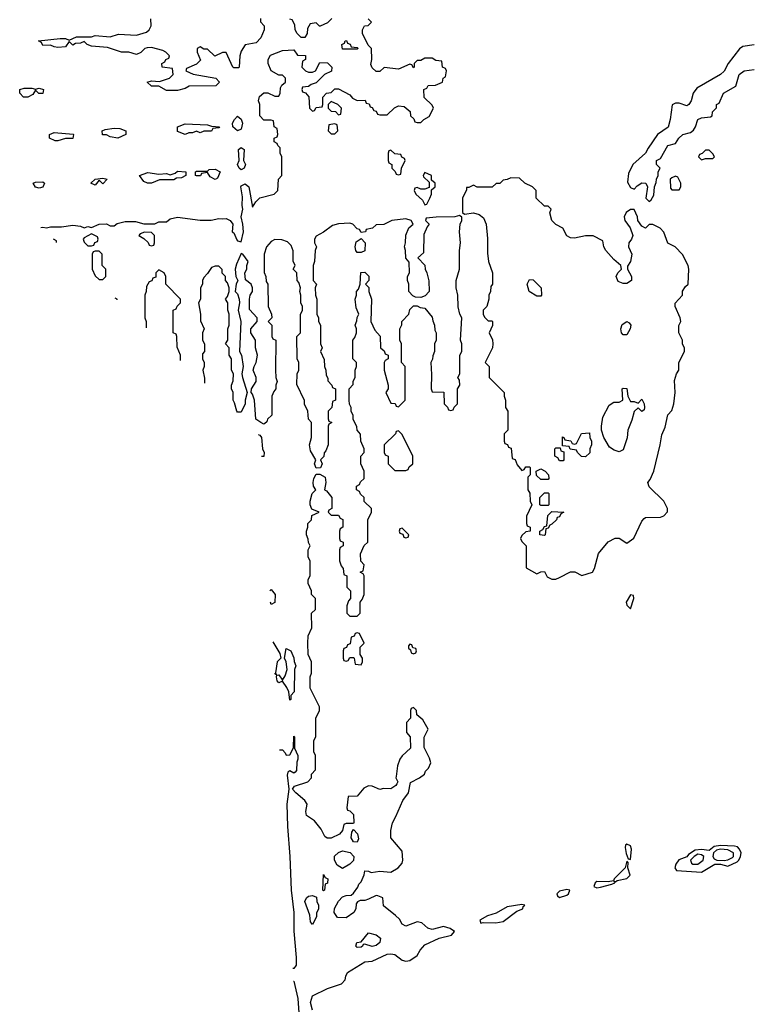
# Model space of a CAD drawing. Header units: inches. Extents: x 2792272 to 2951639, y 860504 to 1033803.
# Tile 73 of 209: x 2834666 to 2838554, y 982680 to 987943. Entities that reach past the tile are written whole.
import ezdxf

# ---------------------------------------------------------------- set-up
doc = ezdxf.new("R2010")
doc.units = ezdxf.units.IN
doc.header["$MEASUREMENT"] = 0
doc.layers.add('C8938', color=7, linetype='Continuous')

msp = doc.modelspace()

# ---------------------------------------------------------------- linework, layer by layer
at = {"layer": 'C8938', "color": 4, "elevation": 8}
for points in [[(2835952, 987950), (2835952.7, 987932.7), (2835972, 987910), (2835972, 987890), (2835953.7, 987846.3), (2835930, 987819), (2835870, 987808.7), (2835850, 987775.3), (2835842, 987750), (2835838, 987690), (2835834.4, 987685.6), (2835810, 987685.2), (2835804, 987690), (2835770, 987768), (2835750, 987768), (2835708, 987748), (2835670, 987786), (2835650, 987786), (2835630, 987798), (2835614, 987790), (2835614, 987770), (2835632.7, 987727.3), (2835610, 987706), (2835558, 987682), (2835554, 987670), (2835592.7, 987652.7), (2835714, 987630), (2835734, 987610), (2835714, 987590), (2835571.6, 987588.4), (2835550, 987575.3), (2835510, 987564), (2835450, 987565.2), (2835410, 987588), (2835370, 987588), (2835348, 987610), (2835370, 987616), (2835412.7, 987612.7), (2835466, 987630), (2835486, 987650), (2835482, 987682), (2835428, 987690), (2835426, 987710), (2835442, 987718), (2835446, 987730), (2835462, 987738), (2835466, 987750), (2835446, 987770), (2835430, 987778), (2835370, 987795.3), (2835346.4, 987793.6), (2835334, 987790), (2835312.7, 987767.3), (2835290, 987758), (2835248.9, 987768.9), (2835209.1, 987769.1), (2835134.6, 987794.6), (2835050, 987802), (2835026, 987810), (2835010, 987826), (2834990, 987818), (2834963.6, 987816.4), (2834950, 987808), (2834930, 987826), (2834910, 987798), (2834870, 987795.3), (2834850, 987798), (2834830, 987808), (2834790, 987806), (2834782, 987822), (2834766, 987830), (2834882, 987842), (2834910, 987842), (2834930, 987834), (2834970, 987852), (2835050, 987851.3), (2835070, 987858), (2835150, 987851.3), (2835193.6, 987866.4), (2835290, 987861), (2835343.1, 987876.9), (2835358, 987890), (2835368, 987910), (2835367.3, 987947.3)], [(2834779.8, 986832.6), (2834790, 986834.8), (2834810, 986831), (2834830, 986836), (2834890, 986836), (2834950, 986844.9), (2834990, 986838.8), (2835010, 986831), (2835030, 986838), (2835050, 986832), (2835091.1, 986851.1), (2835130, 986851.3), (2835150, 986842), (2835170, 986842), (2835186, 986854), (2835230, 986864.9), (2835284, 986864), (2835330, 986851.3), (2835388.4, 986851.6), (2835410, 986862), (2835450, 986862), (2835470, 986878), (2835510, 986887.3), (2835630, 986871.3), (2835688.4, 986871.6), (2835730, 986881), (2835750, 986878), (2835770, 986881), (2835791.3, 986870), (2835804.7, 986850), (2835802, 986810), (2835810, 986804.7), (2835826, 986766), (2835830, 986761), (2835850, 986756), (2835861.3, 986810), (2835858.4, 986850), (2835849.5, 986889.5), (2835859, 986930), (2835854, 986950), (2835857.2, 986997.2), (2835847.6, 987050), (2835850, 987056), (2835870, 987066), (2835890.4, 987050.4), (2835910, 986942), (2835928, 986970), (2835949.1, 986990.9), (2836026, 987010), (2836046, 987030), (2836048, 987090), (2836066, 987110), (2836066, 987210), (2836058, 987230), (2836058, 987258), (2836046, 987270), (2836042, 987282), (2836026, 987290), (2836026, 987310), (2836042, 987318), (2836046, 987330), (2836042, 987362), (2836026, 987370), (2836022, 987402), (2836010, 987406), (2835970, 987406), (2835948.7, 987430), (2835948.7, 987490), (2835942, 987510), (2835947.3, 987532.7), (2835970, 987552), (2835991.6, 987551.6), (2836030, 987534), (2836050, 987534), (2836058, 987550), (2836060.4, 987579.6), (2836067.3, 987592.7), (2836086, 987610), (2836086, 987630), (2836070, 987646), (2836050, 987646), (2836009.1, 987669.1), (2835993.2, 987710), (2835994, 987730), (2836005.6, 987754.4), (2836070, 987778), (2836130, 987782), (2836150, 987754), (2836192.7, 987752.7), (2836194, 987730), (2836178, 987722), (2836174, 987690), (2836194, 987670), (2836210, 987662), (2836230, 987662), (2836246, 987670), (2836270, 987714), (2836310, 987712), (2836334, 987690), (2836332, 987668), (2836294, 987650), (2836250, 987606), (2836223.6, 987596.4), (2836210, 987586), (2836178, 987582), (2836174, 987570), (2836178, 987558), (2836192.7, 987552.7), (2836211.6, 987531.6), (2836214, 987470), (2836230, 987454), (2836242, 987458), (2836250, 987474), (2836282, 987478), (2836286, 987490), (2836286, 987530), (2836306, 987550), (2836330, 987554), (2836350, 987574), (2836370, 987574), (2836430, 987542), (2836444.7, 987524.7), (2836470, 987512), (2836512.7, 987512.7), (2836518, 987498), (2836532.7, 987492.7), (2836538, 987478), (2836550, 987474), (2836558, 987458), (2836570, 987454), (2836578, 987438), (2836590, 987434), (2836630, 987434), (2836668.4, 987471.6), (2836690, 987482), (2836719.6, 987479.6), (2836752.7, 987452.7), (2836754, 987430), (2836772.7, 987412.7), (2836778, 987398), (2836790, 987394), (2836810, 987394), (2836826, 987410), (2836854.6, 987425.4), (2836878, 987470), (2836870, 987486), (2836827.3, 987527.3), (2836826, 987570), (2836842, 987578), (2836848.4, 987591.6), (2836887.3, 987592.7), (2836926, 987610), (2836928.4, 987631.6), (2836942, 987638), (2836946, 987670), (2836942, 987682), (2836926, 987690), (2836922, 987722), (2836890, 987726), (2836870, 987738), (2836830, 987738), (2836810, 987726), (2836790, 987726), (2836774, 987710), (2836774, 987690), (2836770, 987686), (2836762, 987702), (2836750, 987706), (2836690, 987678), (2836612.7, 987687.3), (2836590, 987666), (2836570, 987666), (2836550, 987686), (2836543.1, 987703.1), (2836548, 987730), (2836546, 987790), (2836527.3, 987807.3), (2836498, 987870), (2836498, 987890), (2836508.7, 987911.3), (2836527.3, 987912.7), (2836546, 987930), (2836528.4, 987948.4)], [(2836334, 987950), (2836310, 987926), (2836271.6, 987908.4), (2836268.4, 987908.4), (2836250, 987926), (2836218, 987922), (2836203.6, 987896.4), (2836202, 987870), (2836190, 987848), (2836170, 987848), (2836148.9, 987868.9), (2836138, 987890), (2836136.4, 987916.4), (2836122, 987942), (2836110, 987946)], [(2838590, 987809.6), (2838530, 987799.3), (2838512.4, 987787.6), (2838451, 987710), (2838430, 987668.7), (2838411.3, 987650), (2838283.5, 987576.5), (2838264.7, 987550), (2838254.8, 987510), (2838242, 987490), (2838230, 987482), (2838190, 987498), (2838170, 987498), (2838152, 987488), (2838141, 987410), (2838130.5, 987369.5), (2838074.8, 987330), (2838023.7, 987256.3), (2838010.4, 987229.6), (2837942.8, 987170), (2837918.5, 987121.5), (2837914, 987074), (2837930, 987046), (2837950, 987038), (2837964.8, 987055.2), (2837990, 987071), (2838012, 987070), (2838021, 987050), (2838012, 986990), (2838030, 986972), (2838040.4, 986979.6), (2838054.6, 987005.4), (2838058, 987050), (2838067.3, 987072.7), (2838068, 987090), (2838078, 987110), (2838078, 987130), (2838088, 987150), (2838068, 987170), (2838068, 987190), (2838090, 987202), (2838129.5, 987270.5), (2838170, 987282), (2838188.7, 987310), (2838208.7, 987330), (2838250, 987341), (2838266.8, 987353.2), (2838277.2, 987370), (2838289.6, 987410.4), (2838310, 987418.8), (2838356.4, 987423.6), (2838366, 987430), (2838368, 987450), (2838388.7, 987471.3), (2838389.2, 987490), (2838403.1, 987496.9), (2838426, 987550), (2838491.8, 987588.2), (2838509.6, 987650.4), (2838538, 987670), (2838590, 987676.3)], [(2836230, 982648.7), (2836220.7, 982690), (2836230, 982724.7), (2836310, 982764.7), (2836386, 982790), (2836406, 982810), (2836408, 982830), (2836418, 982850), (2836510, 982906.4), (2836550, 982910.3), (2836630, 982947.7), (2836650, 982950.2), (2836670, 982946), (2836710, 982916.4), (2836730, 982910.4), (2836750, 982913.4), (2836790, 982940.7), (2836805.6, 982970), (2836830, 982997.4), (2836906.9, 983033.1), (2836973.2, 983050), (2836989.2, 983070), (2836965.8, 983085.8), (2836930, 983095.1), (2836870, 983080.5), (2836847.5, 983087.5), (2836814.8, 983114.8), (2836790, 983121.2), (2836730, 983098), (2836710, 983108), (2836694.6, 983134.6), (2836674.6, 983154.6), (2836610, 983206), (2836606, 983250), (2836580.4, 983260.4), (2836570, 983262), (2836530, 983242), (2836510, 983235.3), (2836484.7, 983235.3), (2836471.6, 983228.4), (2836463.6, 983216.4), (2836462, 983190), (2836452, 983170), (2836410, 983142), (2836364, 983144), (2836346, 983170), (2836347.3, 983192.7), (2836368.7, 983231.3), (2836390, 983254), (2836410, 983262), (2836436.4, 983263.6), (2836450, 983274), (2836473.6, 983306.4), (2836478, 983322), (2836490, 983334), (2836507.3, 983372.7), (2836510, 983394), (2836530, 983392), (2836544.7, 983384.7), (2836590, 983391.3), (2836650, 983386.8), (2836688, 983410), (2836710, 983434), (2836714, 983450), (2836710, 983498), (2836648.7, 983570), (2836648.9, 983608.9), (2836657.2, 983650), (2836676.6, 983683.4), (2836712.7, 983770), (2836742.7, 983810), (2836754, 983866), (2836802, 983890), (2836828.7, 983910), (2836834.6, 983925.4), (2836850, 983942), (2836862, 983970), (2836856.5, 983996.5), (2836827.3, 984052.7), (2836827.3, 984107.3), (2836848, 984150), (2836820.4, 984200.4), (2836787.3, 984227.3), (2836786, 984250), (2836770, 984266), (2836758, 984262), (2836754, 984250), (2836754, 984210), (2836732.7, 984187.3), (2836732.7, 984132.7), (2836752, 984110), (2836754, 984050), (2836710, 984008), (2836698, 983990), (2836685.5, 983954.5), (2836676.9, 983896.9), (2836676, 983890), (2836686.8, 983870), (2836681.4, 983858.6), (2836676, 983850), (2836650, 983832.7), (2836610, 983834), (2836590, 983829), (2836550, 983846.6), (2836530, 983847.3), (2836504.8, 983835.2), (2836470, 983792.7), (2836422, 983790), (2836414, 983730), (2836418, 983718), (2836430, 983714), (2836450, 983694), (2836452, 983650), (2836450, 983646), (2836410, 983646), (2836398, 983642), (2836391.6, 983608.4), (2836374, 983590), (2836330, 983568.7), (2836308.9, 983568.9), (2836296.4, 983576.4), (2836276.4, 983616.4), (2836240.4, 983660.4), (2836198, 983690), (2836195.3, 983710), (2836201.2, 983750), (2836189.5, 983770), (2836141.2, 983810), (2836124, 983830), (2836133.6, 983846.4), (2836206, 983870), (2836226, 983890), (2836226, 983910), (2836247.3, 983932.7), (2836246, 984010), (2836238, 984030), (2836238, 984090), (2836248, 984110), (2836248, 984210), (2836268, 984250), (2836268, 984270), (2836218, 984370), (2836218, 984430), (2836226, 984450), (2836226, 984510), (2836208, 984550), (2836206, 984610), (2836208, 984650), (2836227.3, 984692.7), (2836226, 984770), (2836246, 984790), (2836246, 984850), (2836226, 984870), (2836226, 984890), (2836208, 984930), (2836208, 984950), (2836218, 984970), (2836218, 985050), (2836208, 985070), (2836208, 985110), (2836218, 985130), (2836208.4, 985148.4), (2836207.3, 985167.3), (2836198, 985190), (2836198, 985210), (2836206, 985230), (2836206, 985250), (2836226, 985270), (2836227.3, 985292.7), (2836266, 985310), (2836227.3, 985327.3), (2836218, 985350), (2836218, 985370), (2836228, 985410), (2836248, 985430), (2836235.3, 985450), (2836234, 985470), (2836237.2, 985490), (2836250, 985514), (2836270, 985514), (2836298, 985498), (2836301, 985470), (2836294, 985430), (2836304.7, 985424.7), (2836334, 985390), (2836334, 985330), (2836318, 985322), (2836314, 985310), (2836330, 985294), (2836370, 985294), (2836378, 985278), (2836392, 985272), (2836392, 985230), (2836378, 985222), (2836374, 985210), (2836374, 985170), (2836378, 985158), (2836394, 985150), (2836394, 985130), (2836378, 985122), (2836374, 985110), (2836374, 985050), (2836383.6, 985023.6), (2836394, 985010), (2836398, 984978), (2836414, 984970), (2836414, 984910), (2836434, 984890), (2836434, 984850), (2836423.6, 984836.4), (2836414, 984810), (2836414, 984770), (2836430, 984754), (2836470, 984754), (2836486, 984770), (2836486, 984830), (2836496.4, 984843.6), (2836506, 984870), (2836506, 984970), (2836502, 984982), (2836486, 984990), (2836502, 984998), (2836506, 985030), (2836488.4, 985048.4), (2836487.3, 985087.3), (2836507.3, 985132.7), (2836526, 985150), (2836526, 985270), (2836546, 985310), (2836546, 985330), (2836507.3, 985367.3), (2836506, 985390), (2836487.3, 985407.3), (2836482, 985422), (2836466, 985430), (2836466, 985450), (2836482, 985458), (2836487.3, 985472.7), (2836506, 985490), (2836506, 985530), (2836488, 985570), (2836488, 985610), (2836506, 985630), (2836506, 985650), (2836488, 985690), (2836487.3, 985727.3), (2836468.4, 985748.4), (2836467.3, 985767.3), (2836448.4, 985808.4), (2836447.3, 985827.3), (2836438, 985850), (2836438, 985870), (2836428.4, 985888.4), (2836426, 985910), (2836426, 985970), (2836447.3, 985992.7), (2836448.4, 986011.6), (2836458, 986030), (2836458, 986070), (2836466, 986090), (2836466, 986110), (2836446, 986130), (2836446, 986230), (2836456.4, 986243.6), (2836466, 986270), (2836466, 986290), (2836458, 986310), (2836467.3, 986332.7), (2836468.4, 986351.6), (2836478, 986370), (2836463.1, 986403.1), (2836458, 986450), (2836466, 986470), (2836466, 986490), (2836476.4, 986503.6), (2836486, 986530), (2836488.4, 986591.6), (2836510, 986594), (2836531.6, 986571.6), (2836531.6, 986548.4), (2836514, 986530), (2836531.6, 986511.6), (2836532, 986490), (2836546, 986450), (2836542, 986330), (2836563.6, 986283.6), (2836591.6, 986251.6), (2836594, 986190), (2836612.7, 986172.7), (2836618, 986158), (2836634, 986150), (2836634, 986130), (2836618, 986122), (2836614, 986110), (2836614, 986070), (2836634, 985990), (2836634, 985970), (2836622, 985950), (2836650, 985894), (2836672, 985892), (2836678, 985878), (2836690, 985874), (2836726, 985910), (2836726, 986090), (2836706, 986110), (2836706, 986210), (2836698, 986230), (2836698, 986290), (2836707.3, 986312.7), (2836708, 986330), (2836746, 986370), (2836750, 986394), (2836770, 986414), (2836790, 986414), (2836805.4, 986405.4), (2836830, 986402), (2836870, 986354), (2836872.7, 986332.7), (2836882, 986310), (2836883.6, 986283.6), (2836892, 986270), (2836892, 986230), (2836882, 986210), (2836882, 986170), (2836872.7, 986147.3), (2836871.6, 986128.4), (2836862, 986110), (2836867.1, 986047.1), (2836864.7, 985970), (2836870, 985954), (2836932.7, 985952.7), (2836934, 985890), (2836952.7, 985872.7), (2836958, 985858), (2836970, 985854), (2836982, 985858), (2836987.3, 985872.7), (2837006, 985890), (2837006, 985970), (2837018, 985990), (2837016.4, 986016.4), (2837008, 986030), (2837018, 986050), (2837018, 986150), (2837028, 986170), (2837028, 986210), (2837022, 986230), (2837028, 986350), (2837018, 986370), (2837008.9, 986408.9), (2837008, 986470), (2836998, 986510), (2836998, 986550), (2837015.3, 986610), (2837015.3, 986710), (2837022, 986750), (2837016, 986810), (2837019, 986850), (2837028.7, 986870), (2837028, 986888), (2837016.4, 986896.4), (2836991, 986889), (2836891.6, 986888.4), (2836838, 986882), (2836834, 986870), (2836854, 986850), (2836843.6, 986836.4), (2836825.4, 986794.6), (2836823.6, 986696.4), (2836794, 986670), (2836831.6, 986631.6), (2836832, 986610), (2836842, 986590), (2836852.7, 986547.3), (2836854, 986490), (2836832.7, 986467.3), (2836810, 986458), (2836780.4, 986460.4), (2836767.3, 986467.3), (2836746, 986490), (2836746, 986530), (2836738, 986550), (2836738, 986570), (2836748, 986590), (2836747.3, 986647.3), (2836728.4, 986668.4), (2836728, 986710), (2836722, 986730), (2836728, 986750), (2836728.4, 986791.6), (2836746, 986830), (2836768, 986850), (2836758, 986870), (2836730, 986879), (2836654, 986870), (2836611.6, 986848.4), (2836570, 986846), (2836551.6, 986828.4), (2836518, 986822), (2836514, 986810), (2836490, 986806), (2836482, 986822), (2836470, 986826), (2836446, 986850), (2836430, 986855.3), (2836370, 986852.7), (2836336.9, 986843.1), (2836290, 986808), (2836250, 986786), (2836242, 986770), (2836242, 986750), (2836252, 986730), (2836244.7, 986710), (2836242, 986650), (2836234, 986630), (2836234, 986550), (2836252, 986530), (2836244.7, 986510), (2836246, 986470), (2836254, 986450), (2836254, 986370), (2836262, 986350), (2836262, 986330), (2836274, 986310), (2836274, 986210), (2836282, 986190), (2836274, 986170), (2836292.7, 986127.3), (2836294, 986090), (2836302, 986070), (2836303.6, 986043.6), (2836312.7, 986027.3), (2836312.7, 986012.7), (2836334, 985990), (2836338, 985978), (2836354, 985970), (2836354, 985910), (2836338, 985902), (2836334, 985870), (2836314, 985850), (2836314, 985810), (2836318, 985798), (2836334, 985790), (2836318, 985782), (2836314, 985770), (2836314, 985670), (2836302, 985638), (2836292.7, 985627.3), (2836291.6, 985608.4), (2836274, 985590), (2836282, 985570), (2836272.7, 985547.3), (2836250, 985546), (2836242, 985570), (2836248, 985590), (2836219, 985639), (2836215.3, 985670), (2836226, 985710), (2836226, 985790), (2836208.4, 985808.4), (2836206, 985850), (2836188.4, 985888.4), (2836187.3, 985907.3), (2836147.3, 985992.7), (2836148, 986050), (2836158, 986070), (2836158, 986110), (2836148, 986130), (2836146, 986250), (2836166, 986270), (2836167.3, 986367.3), (2836178, 986390), (2836178, 986410), (2836168, 986430), (2836168, 986470), (2836162, 986490), (2836166, 986510), (2836158, 986538), (2836148.4, 986548.4), (2836146, 986590), (2836128, 986610), (2836138, 986630), (2836127.3, 986652.7), (2836127.3, 986707.3), (2836116.4, 986736.4), (2836096.4, 986756.4), (2836067.3, 986767.3), (2836030, 986768), (2836010, 986758), (2835984.7, 986730), (2835972, 986690), (2835972.7, 986592.7), (2835982, 986570), (2835983.6, 986543.6), (2835992, 986530), (2835994, 986410), (2836012, 986370), (2836014, 986350), (2835994, 986330), (2836014, 986310), (2836014, 986250), (2836018, 986238), (2836034, 986230), (2836032, 986070), (2836034, 986030), (2836042, 986010), (2836034, 985990), (2836034, 985970), (2836023.6, 985956.4), (2836014, 985930), (2836014, 985830), (2835990, 985808), (2835985.8, 985794.2), (2835976.1, 985783.9), (2835970, 985782), (2835954, 985790), (2835928.5, 985808.5), (2835920.7, 985910), (2835910, 985942), (2835902, 985950), (2835904, 985970), (2835929.4, 986010), (2835929.5, 986030), (2835914, 986070), (2835918.4, 986090), (2835929.5, 986110), (2835937.2, 986150), (2835925.1, 986190), (2835925.1, 986230), (2835900.9, 986270), (2835900.9, 986290), (2835934, 986330), (2835935.3, 986350), (2835894.8, 986394.8), (2835894.5, 986450), (2835898, 986470), (2835909.4, 986490), (2835909.5, 986510), (2835902.7, 986530), (2835872.7, 986552.7), (2835869.4, 986590), (2835879.5, 986610), (2835879.5, 986630), (2835886.6, 986650), (2835858, 986690), (2835850, 986694), (2835824.1, 986635.9), (2835817.3, 986610), (2835821, 986570), (2835830.8, 986550), (2835822, 986530), (2835818, 986490), (2835830, 986478), (2835839.1, 986450), (2835840.5, 986430), (2835834, 986390), (2835846.8, 986330), (2835841, 986170), (2835850.4, 986150.4), (2835860.5, 986090), (2835853.4, 986050), (2835856.3, 986030), (2835881, 985950), (2835870.7, 985910), (2835870.5, 985889.5), (2835850, 985846), (2835830, 985846), (2835826, 985850), (2835814.6, 985894.6), (2835806, 985910), (2835806, 985950), (2835798, 985970), (2835798, 985990), (2835807.3, 986012.7), (2835808, 986050), (2835798, 986070), (2835798, 986130), (2835786, 986150), (2835786, 986190), (2835766, 986210), (2835778, 986230), (2835778, 986290), (2835786, 986310), (2835786, 986370), (2835778, 986390), (2835778, 986430), (2835766, 986450), (2835776.4, 986463.6), (2835786, 986490), (2835786, 986510), (2835776.4, 986536.4), (2835766, 986550), (2835766, 986570), (2835748.4, 986588.4), (2835747.3, 986607.3), (2835730, 986626), (2835710, 986626), (2835690, 986618), (2835670, 986586), (2835650, 986566), (2835642, 986550), (2835642, 986530), (2835632, 986510), (2835632, 986450), (2835622, 986430), (2835632, 986370), (2835632.7, 986332.7), (2835652, 986290), (2835642, 986270), (2835642, 986230), (2835654, 986210), (2835654, 986170), (2835643.6, 986156.4), (2835642, 986130), (2835652, 986110), (2835652, 986090), (2835644.7, 986070), (2835652.7, 986027.3), (2835653.1, 985999.7)], [(2834863.1, 986753.1), (2834862, 986762), (2834846.1, 986769.3)], [(2835526, 986120.9), (2835526, 986150), (2835507.3, 986192.7), (2835506, 986250), (2835502, 986262), (2835486, 986270), (2835486, 986390), (2835502, 986398), (2835507.3, 986412.7), (2835526, 986430), (2835526, 986450), (2835446, 986530), (2835446, 986570), (2835438, 986590), (2835410, 986606), (2835394, 986590), (2835392.7, 986567.3), (2835378, 986562), (2835372, 986548), (2835358, 986542), (2835343.6, 986516.4), (2835342, 986490), (2835334, 986470), (2835334, 986350), (2835342, 986330), (2835342, 986296.4)], [(2835186, 986445.2), (2835186, 986450), (2835175.3, 986455.3)], [(2835940.3, 985725.8), (2835950, 985721.6), (2835958.7, 985710), (2835963, 985650), (2835971.8, 985630), (2835970, 985608)], [(2835970, 985608), (2835958.9, 985608.6)], [(2836002.4, 984891.1), (2836010, 984898), (2836030.3, 984870.3), (2836030, 984828), (2836010, 984818)], [(2836010, 984818), (2836006.1, 984829.3)], [(2836018.9, 984618.2), (2836055.5, 984555.5), (2836060.7, 984530), (2836041, 984510), (2836032, 984452), (2836038, 984442)], [(2836038, 984442), (2836030, 984446), (2836029.1, 984449.2)], [(2836053.9, 984041), (2836070, 984041), (2836084.9, 984024.9), (2836090, 984012), (2836110, 984014), (2836128.4, 984051.6), (2836130, 984114), (2836134, 984110), (2836134, 984050), (2836152, 984010), (2836152, 983990), (2836146, 983974), (2836144.7, 983930), (2836138.8, 983921.2), (2836130, 983915.3)], [(2836130, 983915.3), (2836110, 983928.7), (2836099.6, 983920.4), (2836094.4, 983905.6), (2836104.4, 983830), (2836093.4, 983750), (2836096.9, 983630), (2836110.2, 983470), (2836115.8, 983290), (2836131.3, 983171.3), (2836131.4, 983071.4), (2836143.5, 982930), (2836143.1, 982890), (2836130, 982871.6), (2836124.7, 982872)], [(2836128.8, 982804.4), (2836130, 982804), (2836151.3, 982711.3), (2836160.2, 982610)]]:
    msp.add_lwpolyline(points, dxfattribs=at)
at = {"layer": 'C8938', "color": 4}
for points, elevation in [([(2836390, 987786), (2836388, 987810), (2836402, 987818), (2836406, 987830), (2836411.6, 987831.6), (2836418, 987818), (2836432.7, 987812.7), (2836438, 987798), (2836470, 987794), (2836474, 987790), (2836470, 987786)], 8), ([(2834790, 987548), (2834768.4, 987548.4), (2834750, 987566), (2834736.9, 987543.1), (2834710, 987529), (2834686, 987530), (2834666, 987550), (2834666, 987570), (2834690, 987578), (2834730, 987578), (2834750, 987572), (2834770, 987578), (2834794, 987570)], 8), ([(2836330, 987506), (2836314, 987490), (2836314, 987470), (2836330, 987454), (2836352.7, 987452.7), (2836370, 987434), (2836382, 987438), (2836386, 987470), (2836366, 987490)], 8), ([(2835830, 987348.7), (2835805.2, 987370), (2835802.7, 987390), (2835813.2, 987410), (2835830, 987426.8), (2835850, 987411), (2835855.8, 987390), (2835850, 987359)], 8), ([(2835190, 987309.3), (2835150, 987318), (2835130, 987328), (2835108.4, 987328.4), (2835106, 987350), (2835123.1, 987356.9), (2835170, 987362.8), (2835201, 987361), (2835234, 987350), (2835234, 987330)], 8), ([(2835630, 987338), (2835610, 987348), (2835590, 987338), (2835570, 987338), (2835550, 987329), (2835510, 987346), (2835509, 987371), (2835550, 987386), (2835670, 987382), (2835690, 987374), (2835734, 987370), (2835730, 987366), (2835698, 987362), (2835690, 987348), (2835650, 987348)], 8), ([(2836350, 987386), (2836318, 987382), (2836314, 987350), (2836330, 987334), (2836350, 987334), (2836366, 987350), (2836362, 987382)], 8), ([(2834870, 987295.3), (2834856.4, 987296.4), (2834826, 987310), (2834826, 987330), (2834850, 987341), (2834951.1, 987331.1), (2834954, 987330), (2834950, 987308.7), (2834910, 987308)], 8), ([(2835850, 987141.2), (2835839, 987150), (2835829.6, 987170), (2835839, 987190), (2835835.3, 987250), (2835850, 987261), (2835864.7, 987250), (2835861, 987190), (2835872.4, 987170), (2835864.7, 987150)], 8), ([(2836650, 987246), (2836638, 987242), (2836634, 987230), (2836634, 987190), (2836638, 987178), (2836654, 987170), (2836654, 987150), (2836672.7, 987132.7), (2836678, 987118), (2836690, 987114), (2836702, 987118), (2836706, 987150), (2836726, 987190), (2836722, 987202), (2836708, 987208), (2836702, 987222), (2836670, 987226)], 8), ([(2838350, 987246), (2838330, 987246), (2838312.7, 987227.3), (2838298, 987222), (2838294, 987210), (2838310, 987194), (2838330, 987202), (2838370, 987202), (2838378, 987210), (2838370, 987226)], 8), ([(2835710, 987089.2), (2835683.1, 987103.1), (2835670, 987126), (2835638, 987122), (2835631.6, 987108.4), (2835610, 987108), (2835606, 987110), (2835606, 987130), (2835610, 987134), (2835670, 987134), (2835678, 987142), (2835710, 987144.7), (2835738, 987130), (2835723.6, 987096.4)], 8), ([(2835110, 987066), (2835090, 987086), (2835070, 987058), (2835046, 987070), (2835070, 987091.3), (2835110, 987096), (2835134, 987090)], 8), ([(2835349.1, 987069.1), (2835330, 987078), (2835306, 987110), (2835350, 987126), (2835410, 987118), (2835450, 987122), (2835470, 987114), (2835496.4, 987123.6), (2835510, 987134), (2835554, 987130), (2835554, 987110), (2835530, 987098), (2835503.6, 987096.4), (2835490, 987088), (2835412.7, 987087.3), (2835370, 987069.2)], 8), ([(2836830, 987126), (2836822, 987110), (2836823.6, 987103.6), (2836854, 987074), (2836854, 987046), (2836830, 987038), (2836810, 987038), (2836790, 987046), (2836778, 987042), (2836774, 987030), (2836782, 987010), (2836818, 986978), (2836830, 986954), (2836842, 986958), (2836858, 986990), (2836866, 987010), (2836866, 987034), (2836886, 987050), (2836886, 987070), (2836866, 987086), (2836866, 987110)], 8), ([(2837290, 987098), (2837271.6, 987088.4), (2837250, 987086), (2837231.6, 987068.4), (2837212.7, 987067.3), (2837190, 987048), (2837110, 987048), (2837090, 987058), (2837066, 987046), (2837054, 987046), (2837054, 987034), (2837031.6, 986988.4), (2837032, 986912), (2837043.6, 986903.6), (2837090, 986911), (2837122, 986902), (2837143.5, 986883.5), (2837158.8, 986850), (2837166, 986774), (2837165.4, 986694.6), (2837171.3, 986650), (2837192, 986590), (2837192, 986530), (2837183.6, 986516.4), (2837182, 986490), (2837172, 986470), (2837172, 986450), (2837162, 986410), (2837142, 986390), (2837142, 986370), (2837150, 986354), (2837170, 986334), (2837190, 986334), (2837192, 986330), (2837191.6, 986308.4), (2837174, 986270), (2837191.6, 986231.6), (2837194, 986210), (2837191.6, 986188.4), (2837154, 986110), (2837174, 986090), (2837174, 986030), (2837254, 985950), (2837254, 985930), (2837262, 985910), (2837262, 985870), (2837274, 985850), (2837274, 985750), (2837254, 985730), (2837254, 985690), (2837258, 985678), (2837272.7, 985672.7), (2837278, 985658), (2837292.7, 985652.7), (2837298, 985598), (2837312.7, 985592.7), (2837323.6, 985563.6), (2837350, 985534), (2837362, 985538), (2837370, 985554), (2837390, 985554), (2837394, 985550), (2837394, 985510), (2837382, 985498), (2837382, 985430), (2837391.6, 985411.6), (2837394, 985370), (2837402, 985350), (2837374, 985290), (2837374, 985250), (2837378, 985238), (2837394, 985230), (2837394, 985210), (2837370, 985206), (2837350, 985186), (2837342, 985170), (2837350, 985154), (2837372, 985130), (2837372.7, 985012.7), (2837430, 984982), (2837450, 984992), (2837470, 984994), (2837484.7, 984964.7), (2837510, 984952), (2837530, 984952), (2837550, 984962), (2837610, 984992), (2837631.6, 984991.6), (2837670, 984972), (2837726, 984990), (2837738, 985010), (2837758, 985090), (2837810, 985152), (2837848.4, 985171.6), (2837868.7, 985171.3), (2837910, 985144.7), (2837947.7, 985172.3), (2837990, 985262), (2838003.1, 985276.9), (2838010, 985282), (2838090, 985284.7), (2838108.4, 985291.6), (2838127.3, 985312.7), (2838128, 985330), (2838108, 985370), (2838030, 985446), (2838022, 985470), (2838034, 985486), (2838054, 985530), (2838088.7, 985670), (2838096.4, 985723.6), (2838114.6, 985765.4), (2838128.4, 985831.6), (2838150, 985854), (2838162, 985890), (2838168.7, 985950), (2838164.7, 986015.3), (2838175.3, 986050), (2838188, 986070), (2838188, 986110), (2838218, 986170), (2838218, 986190), (2838208.4, 986208.4), (2838208, 986230), (2838188, 986270), (2838188.4, 986308.4), (2838198, 986330), (2838195.3, 986350), (2838168, 986410), (2838168.4, 986428.4), (2838208, 986470), (2838208.4, 986491.6), (2838223.1, 986516.9), (2838238, 986530), (2838242, 986610), (2838238, 986630), (2838208.4, 986688.4), (2838168.4, 986728.4), (2838129.1, 986749.1), (2838108.4, 986808.4), (2838088.4, 986828.4), (2838050, 986848), (2838030, 986848), (2838010, 986829), (2837990, 986839), (2837969.6, 986869.6), (2837966.6, 986890), (2837950, 986928), (2837930, 986928.7), (2837907.1, 986912.9), (2837896, 986890), (2837898.8, 986870), (2837928, 986830), (2837941.6, 986790), (2837935.5, 986770), (2837920.5, 986750), (2837918.4, 986730), (2837937.1, 986690), (2837930.6, 986650), (2837913.7, 986626.3), (2837913.4, 986610), (2837934.4, 986570), (2837935.5, 986550), (2837910, 986533.6), (2837890, 986534), (2837863.7, 986543.7), (2837853.2, 986570), (2837862, 986590), (2837882, 986610), (2837878, 986630), (2837840.9, 986660.9), (2837798, 986710), (2837788, 986730), (2837782, 986762), (2837730, 986788), (2837690, 986788), (2837630, 986775.3), (2837610, 986778), (2837590, 986788), (2837568.4, 986828.4), (2837530, 986848.7), (2837509.3, 986869.3), (2837498, 986910), (2837506, 986930), (2837490, 986946), (2837470, 986946), (2837426, 986990), (2837426, 987030), (2837406, 987050), (2837366, 987070), (2837336.4, 987096.4)], 8), ([(2838170, 987106), (2838150, 987098), (2838142, 987090), (2838143.6, 987043.6), (2838150, 987034), (2838190, 987034), (2838198, 987050), (2838198, 987070), (2838182, 987102)], 8), ([(2834770, 987042), (2834750, 987048), (2834738, 987070), (2834750, 987074.8), (2834790, 987076), (2834798, 987070), (2834790, 987048)], 8), ([(2835050, 986798), (2835010, 986778), (2835004.7, 986770), (2835010, 986754), (2835030, 986734), (2835050, 986734), (2835062, 986738), (2835067.3, 986752.7), (2835082, 986758), (2835086, 986770), (2835082, 986782)], 8), ([(2835332.7, 986807.3), (2835310, 986798), (2835302, 986790), (2835330, 986774), (2835352.7, 986752.7), (2835358, 986738), (2835370, 986734), (2835382, 986738), (2835386, 986750), (2835386, 986790), (2835370, 986806)], 8), ([(2836470, 986698), (2836462, 986710), (2836459, 986730), (2836464, 986756), (2836490, 986774), (2836511.3, 986750), (2836510, 986708), (2836490, 986698)], 8), ([(2835090, 986706), (2835070, 986706), (2835058, 986702), (2835054, 986690), (2835054, 986610), (2835070, 986574), (2835090, 986554), (2835110, 986554), (2835126, 986570), (2835126, 986610), (2835106, 986630), (2835106, 986690)], 8), ([(2837430, 986466), (2837388, 986490), (2837378, 986530), (2837390, 986554), (2837410, 986552), (2837452, 986510), (2837454, 986470), (2837450, 986466)], 8), ([(2837890, 986258), (2837882, 986270), (2837879, 986290), (2837886, 986314), (2837910, 986330.8), (2837922.8, 986322.8), (2837931, 986310), (2837927.3, 986290), (2837910, 986258)], 8), ([(2837930, 985902), (2837950, 985902), (2837970, 985894), (2837990, 985914), (2838002, 985890), (2838004.7, 985870), (2838002, 985858), (2837991.1, 985848.9), (2837970, 985868.7), (2837950, 985848.7), (2837937.4, 985802.6), (2837915.3, 985750), (2837911.5, 985708.5), (2837890, 985644), (2837870, 985633.2), (2837842, 985642), (2837818, 985658), (2837788, 985710), (2837775.3, 985750), (2837774, 985770), (2837781.2, 985818.8), (2837816.4, 985883.6), (2837840.4, 985899.6), (2837870, 985898), (2837888, 985910), (2837886, 985970), (2837890, 985974), (2837910, 985972), (2837916, 985930)], 8), ([(2836690, 985746), (2836678, 985742), (2836674, 985730), (2836614, 985670), (2836614, 985630), (2836618, 985618), (2836634, 985610), (2836634, 985570), (2836670, 985534), (2836730, 985534), (2836742, 985538), (2836747.3, 985552.7), (2836766, 985570), (2836766, 985610), (2836710, 985726)], 8), ([(2837690, 985606), (2837668.4, 985608.4), (2837646, 985630), (2837642, 985642), (2837607.3, 985647.3), (2837602, 985662), (2837566, 985666), (2837567.3, 985712.7), (2837574, 985710), (2837578, 985698), (2837611.6, 985691.6), (2837618, 985678), (2837630, 985674), (2837642, 985678), (2837668.7, 985731.3), (2837710, 985734), (2837712, 985710), (2837722, 985690), (2837722, 985670), (2837712, 985650), (2837711.6, 985628.4)], 8), ([(2837550, 985586), (2837542, 985602), (2837526, 985610), (2837526, 985650), (2837530, 985654), (2837554, 985654), (2837558, 985638), (2837572.7, 985632.7), (2837574, 985590), (2837570, 985586)], 8), ([(2837450, 985486), (2837427.3, 985507.3), (2837426, 985530), (2837450, 985542), (2837474, 985530), (2837492, 985510), (2837494, 985490), (2837490, 985486)], 8), ([(2837450, 985346), (2837446, 985350), (2837446, 985390), (2837470, 985414), (2837490, 985414), (2837494, 985410), (2837494, 985350), (2837490, 985346)], 8), ([(2837470, 985186), (2837446, 985190), (2837446, 985210), (2837462, 985218), (2837470, 985234), (2837482, 985238), (2837487.3, 985292.7), (2837510, 985314), (2837574, 985310), (2837558, 985302), (2837550, 985286), (2837538, 985282), (2837534, 985270), (2837510, 985246), (2837498, 985242), (2837490, 985226), (2837478, 985222), (2837474, 985190)], 8), ([(2836710, 985226), (2836698, 985222), (2836694, 985210), (2836698, 985198), (2836714, 985194), (2836718, 985178), (2836730, 985174), (2836742, 985178), (2836746, 985190)], 8), ([(2837930, 984868), (2837906, 984830), (2837910, 984814), (2837930, 984794), (2837948, 984850), (2837946, 984866)], 8), ([(2836470, 984666), (2836458, 984662), (2836452.7, 984647.3), (2836438, 984642), (2836432.7, 984607.3), (2836418, 984602), (2836412.7, 984587.3), (2836398, 984582), (2836394, 984570), (2836394, 984530), (2836398, 984518), (2836410, 984514), (2836422, 984518), (2836430, 984534), (2836450, 984534), (2836454, 984530), (2836458, 984498), (2836490, 984494), (2836498, 984510), (2836498, 984530), (2836486, 984550), (2836486, 984590), (2836506, 984610), (2836482, 984662)], 8), ([(2836110, 984306), (2836104, 984350), (2836093.6, 984373.6), (2836070, 984408), (2836050, 984398), (2836042, 984410), (2836038, 984430), (2836040.4, 984439.6), (2836050, 984442), (2836070, 984412), (2836084.7, 984435.3), (2836095.3, 984470), (2836089.2, 984510), (2836081.2, 984530), (2836090, 984582), (2836114, 984570), (2836131.6, 984531.6), (2836132.7, 984512.7), (2836142, 984490), (2836134, 984470), (2836132, 984350), (2836114, 984330), (2836114, 984310)], 8), ([(2836750, 984606), (2836743.6, 984596.4), (2836743.6, 984583.6), (2836754, 984574), (2836758, 984558), (2836770, 984554), (2836782, 984558), (2836786, 984570), (2836782, 984582), (2836766, 984586), (2836762, 984602)], 8), ([(2836470, 983546), (2836450, 983548), (2836438, 983570), (2836440.4, 983599.6), (2836450, 983614), (2836471.1, 983591.1), (2836476, 983564)], 8), ([(2837910, 983536), (2837902.8, 983530), (2837901.4, 983518.6), (2837905.8, 983485.8), (2837918, 983458), (2837930, 983454), (2837935.1, 983510), (2837930, 983528)], 8), ([(2838410, 983528.5), (2838376.8, 983523.2), (2838350, 983502), (2838310, 983507.2), (2838276.2, 983503.8), (2838239.6, 983480.4), (2838230, 983468.4), (2838187.9, 983452.1), (2838172.7, 983430), (2838166.8, 983410), (2838175.3, 983395.3), (2838310, 983386.8), (2838381.2, 983430), (2838411, 983430), (2838450, 983418.7), (2838498.9, 983441.1), (2838509, 983451), (2838517.6, 983470), (2838520.5, 983490), (2838512.3, 983510), (2838501.3, 983521.3), (2838485.8, 983525.8)], 8), ([(2838410, 983509.9), (2838390, 983504), (2838372.5, 983490), (2838369.2, 983470), (2838377.1, 983457.1), (2838390.7, 983450), (2838430, 983449.6), (2838450, 983451.8), (2838475, 983465), (2838480.3, 983470), (2838480.8, 983490), (2838450, 983506.6)], 12), ([(2836390, 983406), (2836363.1, 983423.1), (2836348, 983450), (2836348.9, 983471.1), (2836369.1, 983490.9), (2836390, 983501), (2836431, 983491), (2836451.3, 983470), (2836450, 983448), (2836430.9, 983429.1)], 8), ([(2838290, 983482.6), (2838269.3, 983470.7), (2838250.2, 983450), (2838255.1, 983435.1), (2838262, 983430), (2838290, 983429.4), (2838317.7, 983450), (2838320.9, 983470), (2838310, 983478.2)], 12), ([(2837910, 983446), (2837902, 983410), (2837842, 983350), (2837839.6, 983340.4), (2837810, 983335.3), (2837750, 983337.2), (2837741, 983330), (2837734, 983310), (2837750, 983302), (2837770, 983306), (2837830, 983322), (2837846, 983330), (2837842, 983338), (2837850, 983334), (2837858, 983342), (2837910, 983352), (2837928, 983370), (2837915.3, 983410), (2837918, 983438)], 8), ([(2836290, 983286), (2836286, 983290), (2836290, 983374), (2836298, 983358), (2836312, 983350), (2836311.6, 983328.4), (2836298, 983322), (2836294, 983290)], 8), ([(2836230, 983106), (2836220.4, 983120.4), (2836216.4, 983156.4), (2836189.5, 983230), (2836198, 983250), (2836210, 983258), (2836230, 983262), (2836252.7, 983252.7), (2836254, 983230), (2836262, 983210), (2836262, 983190), (2836252.7, 983167.3), (2836251.6, 983148.4)], 8), ([(2837590, 983294), (2837550, 983284), (2837536, 983270), (2837539.6, 983259.6), (2837550, 983251.3), (2837590, 983262.8), (2837599, 983270), (2837606, 983290)], 8), ([(2837350, 983212.7), (2837270, 983201.2), (2837212.2, 983167.8), (2837166.2, 983153.8), (2837124.7, 983130), (2837130, 983114), (2837142, 983118), (2837210, 983115.5), (2837250, 983123), (2837322, 983178), (2837354, 983190), (2837356.4, 983203.6), (2837366, 983210)], 8), ([(2836550, 982989.7), (2836510, 983002), (2836501, 982999), (2836498, 982990), (2836490, 982985.2), (2836470, 982984), (2836462, 982990), (2836468, 983010), (2836490, 983014), (2836530, 983062), (2836570, 983051.3), (2836593.2, 983033.2), (2836590.2, 983009.8), (2836570, 982994.5)], 8)]:
    msp.add_lwpolyline(points, close=True, dxfattribs=dict(at, elevation=elevation))

doc.saveas('drawing.dxf')
